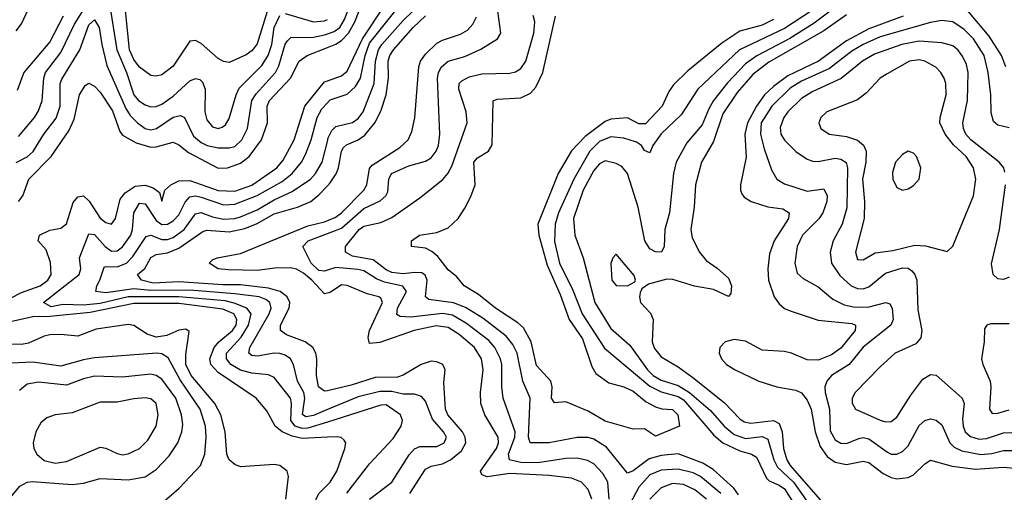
# Model space of a CAD drawing. Header units: inches. Extents: x 884549 to 1028252, y 526810 to 653624.
# Tile 183 of 256: x 938903 to 942413, y 571894 to 573578. Entities that reach past the tile are written whole.
import ezdxf

# ---------------------------------------------------------------- set-up
doc = ezdxf.new("R2010")
doc.units = ezdxf.units.IN
doc.header["$MEASUREMENT"] = 0
doc.layers.add('A9537', color=7, linetype='Continuous')
doc.layers.add('A9547', color=7, linetype='Continuous')

msp = doc.modelspace()

# ---------------------------------------------------------------- linework, layer by layer
at = {"layer": 'A9537', "color": 5}
for points, elevation in [([(939790, 573622.8), (939750, 573492.3), (939732.1, 573467.9), (939710, 573453), (939650, 573425.9), (939630, 573428.8), (939610, 573440.1), (939550, 573493.1), (939530, 573503.6), (939510, 573501.5), (939450, 573412.9), (939410, 573381.6), (939390, 573376.6), (939370, 573379.5), (939330, 573408.9), (939310, 573435.8), (939294.2, 573470), (939273.7, 573670)], 2480), ([(938890, 573538.7), (938910, 573562.9), (938943.7, 573636.3)], 2520), ([(938898.7, 573161.3), (938956.3, 573230), (938970, 573252.9), (938983.3, 573290), (938988.5, 573370), (938995.3, 573390), (939050, 573460.6), (939098.1, 573561.9), (939144.9, 573635.1)], 2460), ([(939221.4, 573641.4), (939249.3, 573470), (939283.9, 573390), (939309.8, 573310), (939326.9, 573290), (939350, 573274.5), (939370, 573267.9), (939390, 573268.6), (939410, 573277.3), (939450, 573305.6), (939510, 573360.1), (939530, 573368.8), (939544.8, 573364.8), (939554.9, 573354.9), (939564.1, 573330), (939563.4, 573250), (939570, 573221.3), (939590, 573196.6), (939610, 573190.1), (939624.8, 573195.2), (939636.3, 573203.7), (939650, 573226.2), (939674.3, 573310), (939685.7, 573334.3), (939765.7, 573414.3), (939789, 573450), (939801.5, 573490), (939810.7, 573550), (939830, 573592.6)], 2460), ([(939057.8, 573590), (939010, 573498.9), (938917.2, 573390), (938894.2, 573325.8)], 2480), ([(939850, 573599.9), (939950, 573570.3), (939990, 573573.5), (940000, 573578.3)], 2460), ([(938891, 573069), (938930, 573089.7), (938951.6, 573108.4), (938988.8, 573170), (939032.7, 573227.3), (939046.9, 573270), (939047.9, 573350), (939053.7, 573366.3), (939117.2, 573470), (939150, 573559.3), (939170, 573577.4), (939186.7, 573550), (939195.5, 573490), (939214.1, 573414.1), (939281.5, 573261.5), (939296.9, 573236.9), (939323.4, 573210), (939350, 573190.1), (939370, 573185.9), (939390.6, 573190), (939450, 573230.8), (939476.2, 573236.2), (939490, 573229.3), (939522.7, 573162.7), (939550, 573140.2), (939571.3, 573130), (939610, 573121.1), (939650, 573121.2), (939670, 573126.3), (939695.2, 573150), (939715.4, 573190), (939730.2, 573290), (939745.9, 573314.1), (939814.4, 573390), (939826.6, 573413.4), (939849.7, 573490.3), (939857.4, 573502.6), (939870, 573514.5), (939950, 573516.2), (939990, 573524.5), (940000, 573527.8)], 2440), ([(938898.8, 572930), (938914.3, 572950), (938935.9, 573010), (939015.1, 573090), (939078.4, 573181.6), (939096.7, 573223.3), (939116.4, 573310), (939136.3, 573343.7), (939150, 573351.3), (939170, 573340.5), (939190, 573319.1), (939233.4, 573253.4), (939259.7, 573179.7), (939270, 573166.6), (939318.8, 573138.8), (939370, 573123.5), (939390, 573124.4), (939450, 573141.3), (939470, 573132.4), (939504.3, 573104.3), (939610, 573049.5), (939643.5, 573050), (939690, 573066.8), (939720.9, 573090), (939765.5, 573150), (939786.1, 573210), (939785.7, 573270), (939793.2, 573290), (939868.1, 573370), (939899.9, 573430), (939928.1, 573450), (940000, 573478.6)], 2420), ([(938870, 572585.7), (938910, 572605.8), (938976.1, 572630), (939003.8, 572650), (939015.1, 572670), (939013.3, 572713.3), (938997.4, 572757.4), (938968.3, 572790), (938973.5, 572810), (939010, 572827.9), (939050, 572835.6), (939069.5, 572850.5), (939093.6, 572926.4), (939110, 572946.8), (939130.1, 572950.1), (939151.2, 572931.2), (939190, 572870.7), (939210, 572855.8), (939230, 572849.5), (939244.1, 572870), (939261.2, 572938.8), (939278.6, 572961.4), (939315.2, 572984.8), (939350, 572988.1), (939378.6, 572978.6), (939402, 572962), (939410, 572931.3), (939421, 572970), (939441.8, 572990), (939470, 573004), (939510, 573004.6), (939610, 572969.8), (939670, 572966.7), (939730, 572988.8), (939820.1, 573050), (939842.6, 573077.4), (939881.5, 573150), (939919.3, 573270), (939990, 573356.6), (940000, 573360.1)], 2380), ([(940000, 572144.5), (939930, 572122.5), (939910, 572121.6), (939884.5, 572130), (939869.4, 572150), (939872, 572210), (939867.9, 572230), (939810, 572303.4), (939790, 572312.6), (939730, 572318.2), (939690, 572328.8), (939655.4, 572350), (939639.7, 572370), (939640.3, 572390), (939692.7, 572447.3), (939718.7, 572490), (939728.8, 572530), (939713, 572550), (939668.2, 572568.2), (939635.7, 572575.7), (939470.4, 572590.4), (939290, 572591.1), (939190, 572567.2), (939130, 572560.9), (939056.6, 572563.4), (939015.2, 572555.2), (938987.4, 572570), (939115.6, 572670), (939121.1, 572690), (939116.2, 572730), (939150, 572814.7), (939170, 572812.3), (939208.3, 572770), (939230, 572753.8), (939250, 572754.2), (939270, 572768.6), (939298.9, 572810), (939305, 572830), (939310, 572890), (939330, 572924), (939350, 572922), (939390, 572862.1), (939410, 572848.1), (939430, 572849.2), (939450, 572861.7), (939470, 572883.1), (939492.5, 572927.5), (939510, 572947.3), (939530, 572949.8), (939550, 572945.6), (939630, 572918.7), (939670, 572920.7), (939750, 572951.5), (939838.7, 573001.3), (939874, 573030), (939907.6, 573070), (939922.3, 573097.7), (939942.1, 573150), (939963.4, 573230), (939979.8, 573260.2), (940000, 573281.6)], 2360), ([(940000, 572188.7), (939950, 572168), (939923.5, 572163.5), (939911.2, 572171.2), (939919.7, 572230), (939915.9, 572250), (939893.6, 572290), (939879.5, 572350), (939868.6, 572370), (939850, 572383.2), (939830, 572389.1), (939809.9, 572389.9), (939750, 572378.8), (939730, 572381.8), (939719.9, 572390), (939723.5, 572410), (939792.3, 572530), (939799.3, 572550), (939794.4, 572570), (939780.8, 572580.8), (939756.4, 572590), (939670, 572601.8), (939510, 572614), (939370, 572612.6), (939310, 572619), (939210, 572604.9), (939174.8, 572610), (939177.9, 572630), (939189.3, 572650), (939204, 572696), (939210, 572699.1), (939250, 572697.1), (939283.7, 572710), (939305.8, 572734.2), (939354.2, 572805.8), (939370, 572809.7), (939410, 572794.8), (939430, 572794.8), (939450, 572801.5), (939489.8, 572830.2), (939530, 572886.1), (939549.1, 572890.9), (939590, 572875.1), (939630, 572866.9), (939670, 572869.1), (939690, 572875.6), (939750, 572901), (939810, 572936.3), (939874, 572966), (939939.7, 573010), (939957.5, 573030), (939981.6, 573070), (940000, 573143.7)], 2340), ([(940000, 572256.2), (939990, 572253.9), (939968.4, 572270), (939961.5, 572310), (939962.3, 572370), (939958.6, 572390), (939948, 572410), (939920.7, 572430), (939854.6, 572454.6), (939832.5, 572470), (939832.2, 572490), (939863.9, 572550), (939865.5, 572570), (939857.1, 572590), (939831.5, 572610), (939790, 572622), (939690, 572633), (939627.3, 572632.7), (939470, 572644.4), (939379.4, 572639.4), (939337.8, 572650), (939322.6, 572670), (939348.8, 572691.2), (939370, 572730.1), (939390, 572741), (939430, 572747.1), (939470, 572763.6), (939556.4, 572823.6), (939570, 572828), (939650, 572821.7), (939705.6, 572834.4), (939750, 572851.2), (939810, 572885.8), (939893.6, 572910), (939940.5, 572930), (939970, 572953.6), (940000, 572985.5)], 2320), ([(940000, 572603.7), (939990, 572601.8), (939944.5, 572650), (939914.4, 572674.4), (939890, 572688.9), (939870, 572694.4), (939812.6, 572692.6), (939750, 572684.3), (939647, 572687), (939610, 572690.4), (939577.9, 572710), (939590, 572722.1), (939606.9, 572730), (939690, 572744.9), (939930, 572844), (939990, 572858.2), (940000, 572862.2)], 2280), ([(940000, 572685.3), (939990, 572682.2), (939970, 572684.6), (939942.2, 572710), (939912.3, 572770), (939931.4, 572790), (940000, 572816.1)], 2260), ([(940000, 572090.3), (939910, 572086), (939874.3, 572094.3), (939838.7, 572110), (939813.8, 572130), (939784, 572184), (939746.5, 572230), (939610, 572320.8), (939584.2, 572350), (939581.4, 572370), (939596.5, 572410), (939612.9, 572430), (939662.1, 572470), (939674.8, 572490), (939677, 572510), (939666.2, 572530), (939626.9, 572546.9), (939470, 572566.4), (939310, 572566.2), (939154.7, 572534.7), (939010, 572520.1), (938950, 572519.4), (938870, 572501.9)], 2380), ([(939851.5, 571870), (939861.3, 571950), (939856.4, 571970), (939830.9, 571990), (939810, 571992.9), (939690, 571985.1), (939670, 571992.7), (939650.3, 572010.3), (939641.2, 572030), (939636, 572110), (939620.6, 572170), (939598.3, 572210), (939514.4, 572310), (939495.4, 572350), (939495.2, 572384.8), (939506.6, 572466.6), (939495.5, 572475.5), (939470, 572471.9), (939427.8, 572452.2), (939390, 572447.4), (939357.1, 572457.1), (939310, 572488.7), (939290, 572491.6), (939175.7, 572475.7), (939110, 572449.9), (939050, 572456.4), (939010, 572454.8), (938989.7, 572450.3), (938934.7, 572425.3), (938910, 572420.3), (938810, 572423.5)], 2420), ([(939410, 571855.3), (939471.5, 571908.5), (939547.2, 571990), (939563.1, 572030), (939567.6, 572090), (939565.2, 572130), (939545.9, 572190), (939475, 572295), (939432.9, 572372.9), (939410, 572387), (939391.8, 572390), (939170, 572372.7), (939130, 572366.1), (939050, 572343.4), (938950, 572358), (938846.6, 572353.4)], 2440), ([(938866, 571870), (938903.4, 571916.6), (938929.9, 571930.1), (938947.6, 571932.4), (939090, 571921.9), (939130, 571926.8), (939190, 571942.9), (939290, 571938), (939350, 571948.9), (939390, 571975), (939436.2, 572023.8), (939466.4, 572070), (939481.5, 572110), (939484.3, 572135.7), (939479.9, 572170), (939459.3, 572230), (939410, 572297), (939390, 572310.8), (939370, 572315.4), (939270, 572304.7), (939170, 572307.6), (939130, 572298.4), (939070, 572275.4), (938970, 572286.2), (938930, 572279.4), (938902.9, 572257.1)], 2460), ([(940000, 571757.1), (939991.2, 571770), (939960.8, 571850), (939960.1, 571870), (939970, 571889.5), (940000, 571920.3)], 2380)]:
    msp.add_lwpolyline(points, dxfattribs=dict(at, elevation=elevation))
at = {"layer": 'A9537', "color": 5, "elevation": 2480}
msp.add_lwpolyline([(939350, 572230.4), (939310, 572227.2), (939250, 572214.8), (939190, 572215.8), (939090, 572177.3), (939030, 572169.9), (939000, 572160), (938978.9, 572141.1), (938960.1, 572110), (938951.4, 572070), (938953.6, 572050), (938964.2, 572030), (938990, 572007.9), (939030, 571997.9), (939070, 572003.9), (939190, 572055), (939210, 572051.5), (939250, 572031.9), (939270, 572028.1), (939290, 572030.7), (939329.6, 572050.4), (939360.4, 572079.6), (939389.9, 572130), (939397.1, 572170), (939389.1, 572210), (939370, 572227.3)], close=True, dxfattribs=at)
at = {"layer": 'A9547', "color": 5}
for points, elevation in [([(940000, 573360.1), (940050, 573377.3), (940070, 573394.4), (940124.7, 573510), (940210, 573637.2), (940290, 573737.8), (940309.6, 573790), (940314.6, 573865.4), (940312, 573990), (940263.3, 574190), (940239.3, 574370), (940238, 574462), (940249.2, 574669.2), (940239.7, 574730), (940235.7, 574810), (940217.7, 574870), (940196.5, 574896.5), (940170, 574913.3), (940130, 574923), (940050, 574929.5), (940007.5, 574947.5), (940000, 574953.5)], 2380), ([(940000, 573478.6), (940030, 573490.5), (940050, 573503.2), (940074.8, 573530), (940097.4, 573570), (940128.5, 573650), (940179, 573730), (940199.6, 573790), (940198.1, 573870), (940219.1, 574010), (940216.2, 574103.8), (940198.7, 574190), (940199.1, 574250), (940177, 574370), (940156, 574570), (940135.3, 574650), (940108.1, 574728.1), (940092.9, 574752.9), (940050, 574790.9), (940012.8, 574832.8), (940000, 574841.5)], 2420), ([(940000, 573527.8), (940024.2, 573535.8), (940044.1, 573550), (940061.4, 573578.6), (940095.4, 573670), (940135.2, 573730), (940153.9, 573790), (940149.5, 573870), (940177.6, 574050), (940174.3, 574110), (940160.5, 574190), (940164.9, 574270), (940124.5, 574530), (940068.3, 574688.3), (940053, 574713), (940000, 574777.1)], 2440), ([(940000, 573143.7), (940003.3, 573156.7), (940016.3, 573183.7), (940030, 573196.8), (940090, 573212.1), (940110, 573225.9), (940127.5, 573250), (940166.3, 573350), (940171.6, 573430), (940181.7, 573470), (940193.8, 573490), (940270, 573575.5), (940368.9, 573671.1)], 2340), ([(941850, 573652.8), (941734.9, 573565.1), (941648.9, 573511.1), (941530.4, 573449.6), (941490, 573420.4), (941426.8, 573353.2), (941376.6, 573290), (941359.4, 573260.6), (941336.2, 573203.8), (941281.4, 573138.6), (941243.9, 573070), (941234.4, 573030), (941219.7, 572890), (941203.3, 572830), (941200.2, 572770), (941190.8, 572749.2), (941170, 572750.8), (941150, 572761.5), (941132.1, 572790), (941107.4, 572910), (941070, 573029.8), (941050, 573055.3), (941030, 573065), (940990, 573075.5), (940970, 573064.5), (940950, 573041.1), (940911.7, 572970), (940877.3, 572870), (940882.4, 572810), (940912, 572730), (940953.6, 572570), (941010, 572478.3), (941078.4, 572418.4), (941140.8, 572330), (941161.4, 572310), (941190, 572293.2), (941250, 572274.1), (941290.3, 572250.3), (941365.3, 572185.3), (941414, 572130), (941450, 572099.6), (941490, 572086.3), (941550, 572093.3), (941570, 572082.9), (941591.2, 572010), (941604.3, 571984.2), (941662.1, 571930), (941718.3, 571850)], 2260), ([(942418.3, 573410), (942403.4, 573450), (942359.2, 573519.2), (942270, 573624.3)], 2320), ([(940000, 573281.6), (940010, 573292.2), (940070, 573313), (940100.6, 573339.4), (940117.4, 573370), (940135.1, 573450), (940150, 573494.2), (940250, 573619.2)], 2360), ([(940000, 572816.1), (940050, 572835.1), (940130, 572905.2), (940187.6, 572932.4), (940207.8, 572950), (940215.1, 572964.9), (940219, 573010), (940228.7, 573030), (940290, 573056.9), (940350, 573074.4), (940370, 573085.9), (940387.7, 573110), (940395.6, 573130), (940401, 573170), (940392.9, 573370), (940396.6, 573390), (940406.8, 573410), (940430, 573430.1), (940490, 573446.3), (940546.6, 573473.4), (940606.4, 573510), (940618.5, 573530), (940607.7, 573607.7)], 2260), ([(940000, 572985.5), (940010, 572996.1), (940031.3, 573028.7), (940039.5, 573050), (940050.2, 573109.8), (940057.7, 573122.3), (940068.1, 573131.9), (940110, 573150.1), (940133.9, 573166.1), (940169.6, 573210.4), (940190, 573251.6), (940209.9, 573310), (940217.5, 573370), (940216.7, 573430), (940223, 573450), (940235.2, 573470), (940306.3, 573550), (940350, 573591.2)], 2320), ([(940000, 572862.2), (940027.1, 572872.9), (940049.9, 572890), (940129.6, 572970), (940140.4, 572990), (940150, 573047.9), (940160, 573060), (940258, 573122), (940288.3, 573150), (940300.7, 573179.3), (940311.3, 573228.7), (940326.5, 573410), (940332.4, 573430), (940350, 573455.2), (940390, 573494.1), (940410, 573505.4), (940474, 573526), (940499.3, 573540.7), (940518.5, 573561.5), (940531.4, 573588.6)], 2280), ([(941465.6, 571885.7), (941449.4, 571909.4), (941374.8, 571974.8), (941337.8, 571997.8), (941250, 572031.4), (941190, 572025.8), (941146.5, 572013.5), (941090, 571970.4), (941070, 571962.5), (940994.8, 572054.8), (940950, 572083.7), (940930, 572089.5), (940890, 572089.6), (940790, 572069.9), (940722.7, 572070), (940717.3, 572090), (940723.3, 572230), (940696.3, 572290), (940676.2, 572390), (940660.7, 572420.7), (940637.4, 572450), (940554.1, 572514.1), (940492.8, 572552.8), (940450, 572568.9), (940361.3, 572581.3), (940349.9, 572590), (940356.2, 572650), (940348.3, 572668.3), (940336.3, 572676.3), (940310, 572677.7), (940270, 572672.3), (940230, 572677.8), (940210, 572686.2), (940162.7, 572722.7), (940090, 572735.6), (940064.4, 572750), (940064.5, 572770), (940113.1, 572830), (940130, 572842.2), (940190, 572855.9), (940230, 572873.1), (940330, 572943.2), (940411.2, 573008.8), (940429.9, 573030.1), (940444, 573056), (940497.8, 573210), (940495.1, 573250), (940468.7, 573330), (940469.9, 573350.1), (940479.4, 573360.6), (940505.9, 573374.1), (940550, 573384.6), (940650, 573387.6), (940670, 573392.1), (940690, 573403.9), (940706.9, 573430), (940736.3, 573530), (940739.7, 573570), (940733, 573593)], 2240), ([(941590, 573578.2), (941550, 573558.5), (941470, 573536.7), (941406, 573494), (941284.5, 573395.5), (941234.4, 573345.6), (941217.5, 573322.5), (941193.6, 573270), (941133.5, 573206.5), (941110, 573206.9), (941070, 573228.2), (941010, 573223.3), (940990, 573214.6), (940918.4, 573161.6), (940870, 573111.2), (940823.2, 573030), (940750.4, 572850), (940753.5, 572810), (940783.3, 572703.3), (940830, 572598.5), (940861.7, 572510), (940910, 572441.2), (940942.8, 572342.8), (940957.5, 572317.5), (941003.7, 572283.7), (941056.4, 572270), (941090, 572254.2), (941136.8, 572216.8), (941170, 572198.9), (941192, 572192), (941230, 572189.2), (941249.2, 572170), (941255.6, 572130), (941170, 572093.6), (941130, 572119.7), (941090, 572119.3), (940990, 572148), (940930, 572183.7), (940850, 572217), (940810, 572212.6), (940798.9, 572230), (940801, 572270), (940796.2, 572290), (940745.8, 572345.8), (940725.9, 572430), (940699.6, 572479.6), (940678.4, 572498.4), (940598.8, 572550), (940538.5, 572598.5), (940487.8, 572630), (940461.6, 572661.6), (940430, 572686.4), (940394.2, 572734.2), (940372.4, 572752.4), (940350, 572763.4), (940299.6, 572770), (940299.8, 572790), (940328, 572810), (940390, 572819.5), (940430, 572836.3), (940465.8, 572870), (940490, 572906.3), (940511.7, 572948.3), (940526.5, 572990), (940522.5, 573070), (940534.5, 573085.5), (940573.8, 573110), (940587.7, 573132.3), (940590.8, 573289.2), (940605.5, 573294.5), (940690, 573299.1), (940723.9, 573316.1), (940742.8, 573337.2), (940768, 573390), (940813.5, 573590)], 2220), ([(941725.5, 573610), (941630, 573546.5), (941469.5, 573470.5), (941320.8, 573330), (941261, 573239), (941190, 573171.2), (941160.2, 573130), (941150, 573103.6), (941130, 573111.6), (941119.8, 573130), (941101.6, 573141.6), (941056.3, 573156.3), (941010, 573160), (940970, 573143.8), (940935.3, 573110), (940878.7, 573010), (940823.9, 572890), (940812.4, 572850), (940810, 572787.3), (940827.1, 572710), (940874.5, 572614.5), (940908.5, 572530), (940988.1, 572408.1), (941150, 572272.6), (941190, 572251.7), (941250, 572235.4), (941270, 572223.7), (941377.8, 572097.8), (941410, 572070.3), (941470, 572041.9), (941512, 572030), (941530, 572019), (941565.1, 571945), (941574.5, 571934.5), (941610, 571920.1), (941630, 571906.7), (941703.3, 571790)], 2240), ([(941850, 573595.6), (941770, 573538.6), (941573.7, 573426.3), (941517, 573383), (941461, 573319), (941410, 573242.5), (941376.3, 573143.7), (941334, 573070), (941311.9, 572990), (941307.2, 572910), (941296.2, 572830), (941300.2, 572800.2), (941326.2, 572750), (941350, 572720.2), (941390, 572693), (941430, 572656.6), (941441.1, 572630), (941438, 572602), (941430, 572592.3), (941376.2, 572616.2), (941308.1, 572628.1), (941232, 572652), (941210, 572653.9), (941144.6, 572635.4), (941120.9, 572619.1), (941114.7, 572605.3), (941112.3, 572590), (941116.3, 572570), (941151.8, 572531.8), (941161.3, 572510), (941157.8, 572430), (941166.2, 572406.2), (941190, 572377.2), (941250, 572341.5), (941303, 572303), (941414.1, 572214.1), (941470, 572155.6), (941485.3, 572145.3), (941510, 572140.8), (941590, 572150.5), (941610, 572139.2), (941620.9, 572110), (941626.1, 572050), (941637.8, 572010), (941649.8, 571990), (941806.1, 571810)], 2280), ([(942052, 573590), (941930, 573545.7), (941850, 573502), (941751, 573430), (941641.9, 573378.1), (941590, 573339.9), (941558.3, 573310), (941529.3, 573270), (941497.8, 573210), (941488.7, 573170), (941492.3, 573087.7), (941472.5, 572990), (941472.4, 572970), (941477.7, 572957.7), (941486, 572946), (941510.3, 572930), (941570, 572910.6), (941623.8, 572903.8), (941646.2, 572890), (941643.9, 572870), (941592.6, 572790), (941575.7, 572744.3), (941570.4, 572690), (941571.9, 572650), (941593, 572590), (941610, 572565.7), (941630, 572549.3), (941650, 572540.1), (941750, 572507.1), (941870, 572496), (941883.2, 572490), (941883.1, 572483.1), (941881.5, 572470), (941830, 572407.7), (941796.5, 572383.5), (941750, 572365.2), (941710, 572366.3), (941654.8, 572390), (941630, 572395.3), (941550, 572400.6), (941490, 572432.8), (941450, 572438), (941417.7, 572430), (941398.5, 572410), (941396.6, 572390), (941405.1, 572370), (941423.3, 572350), (941453.8, 572330), (941538.4, 572290), (941602.3, 572270), (941670, 572257.5), (941690, 572248.3), (941710, 572222.1), (941725.1, 572190), (941739.4, 572110), (941757.2, 572057.2), (941781.9, 572021.9), (941810, 572002), (941850, 571993.5), (941910, 572005.2), (941930, 571999.9), (941980.8, 571960.8), (942010, 571946.4), (942030, 571942), (942070, 571947), (942090, 571956.9), (942130, 571995.9), (942150, 572008.4), (942227.4, 571987.4), (942310, 571976.9), (942410, 571983.4), (942450, 571979.9)], 2320), ([(942430, 573192.1), (942390, 573202.4), (942374.9, 573214.9), (942366.2, 573246.2), (942365.1, 573310), (942355.7, 573390), (942341.1, 573450), (942302.8, 573510), (942270, 573542.9), (942230, 573570.7), (942190, 573574.9), (942150, 573568.2), (941970, 573516.5), (941910, 573490), (941870, 573466.3), (941790, 573404.1), (941690, 573358.9), (941650, 573334.3), (941584.4, 573270), (941546.5, 573210), (941544.1, 573170), (941557.4, 573117.4), (941582.8, 573042.8), (941602.2, 573010), (941630, 572993.5), (941710, 572967.2), (941770, 572975.5), (941781.4, 572950), (941780.1, 572930), (941765.6, 572890), (941751.7, 572868.3), (941693.4, 572810), (941674.8, 572770), (941666.1, 572710), (941674.8, 572674.8), (941695.7, 572655.7), (941750, 572626.6), (941802.2, 572582.2), (941842.1, 572562.1), (941875.1, 572555.1), (941926.4, 572553.6), (941990.8, 572570.8), (942005.3, 572565.3), (942013.8, 572550), (942016.4, 572510), (942008.7, 572490), (941910, 572411.8), (941860.1, 572350), (941796.6, 572310), (941780.1, 572290), (941773.3, 572270), (941774, 572250), (941790.1, 572190), (941792.7, 572112.7), (941810, 572081.4), (941830, 572069.2), (941850, 572067.5), (941894.1, 572085.9), (941910, 572089.3), (941930, 572084.8), (941997.3, 572037.3), (942010, 572030.5), (942030, 572030.5), (942050, 572040.1), (942070, 572059.5), (942110, 572132.3), (942130, 572150.1), (942150, 572155.7), (942170, 572151.3), (942190, 572134.6), (942219.2, 572070), (942234.8, 572054.8), (942262, 572042), (942330, 572028.5), (942368.2, 572031.8), (942410, 572043.5), (942510, 572042.9)], 2340), ([(942415.2, 573035.2), (942411.1, 573050), (942394.4, 573070), (942293.8, 573150), (942276, 573170), (942267.3, 573190), (942265.8, 573210), (942281.7, 573290), (942284.6, 573390), (942278.1, 573418.1), (942265.3, 573445.3), (942248.8, 573468.8), (942230, 573484.2), (942190, 573496), (942110, 573500.8), (942048.2, 573490), (941950, 573455.6), (941907.7, 573430), (941831.7, 573368.3), (941730, 573321.9), (941690, 573297.3), (941641.4, 573250), (941627.5, 573230), (941613.6, 573193.6), (941616.4, 573170), (941630, 573148.5), (941670, 573108.3), (941710, 573080.5), (941730, 573073.3), (941750, 573072.7), (941810, 573084), (941830, 573080.8), (941848.8, 573068.8), (941853.8, 573050), (941852.1, 572907.9), (941835.4, 572850), (941803, 572790), (941792.3, 572750), (941797.6, 572710), (941826.3, 572666.3), (941867.6, 572630), (941890, 572620.1), (941910, 572619.1), (941930, 572626), (941990, 572674.8), (942050, 572693.7), (942070, 572692.3), (942083.4, 572683.4), (942094.3, 572670), (942101.6, 572650), (942104.6, 572544.6), (942118.8, 572470), (942115.6, 572444.4), (942097.4, 572422.6), (942024.5, 572390), (941970, 572341.3), (941881.3, 572250), (941871.3, 572230), (941871.3, 572211.3), (941882.3, 572190), (941970, 572151.3), (941990, 572145.1), (942010, 572146), (942030, 572161.6), (942079.7, 572240.3), (942123.2, 572296.8), (942150, 572314.2), (942170, 572311.3), (942263.2, 572230), (942270.1, 572210), (942264.4, 572155.6), (942266.4, 572130), (942273.7, 572110), (942292.5, 572092.5), (942323.9, 572083.9), (942350, 572085.4), (942410, 572105.6), (942470, 572108.6)], 2360), ([(942430, 572661), (942410, 572652.6), (942390, 572654.3), (942373, 572670), (942367.8, 572707.8), (942395.9, 572830), (942416.9, 572990)], 2360), ([(941005, 571870), (940999.6, 571930), (940981.6, 571961.7), (940950, 571995), (940926.9, 572006.9), (940890, 572015.2), (940850, 572014.9), (940750, 571998.9), (940690, 572000.5), (940649.5, 572010), (940645.1, 572030), (940667.9, 572090), (940669, 572110), (940626.4, 572230), (940621.7, 572270), (940621.8, 572350), (940617.3, 572370), (940596.9, 572410), (940575.2, 572435.2), (940496, 572496), (940445.8, 572525.8), (940410, 572531.2), (940297.7, 572517.7), (940259.9, 572519.9), (940247.7, 572527.7), (940249.9, 572549.9), (940282, 572610), (940268.6, 572628.6), (940203.3, 572643.3), (940175, 572655), (940130, 572683.5), (940108.4, 572688.4), (940030, 572694.5), (940000, 572685.3)], 2260), ([(940942.8, 571870), (940930, 571904), (940905.8, 571930), (940870, 571944.5), (940790, 571953.6), (940650, 571960.9), (940569.7, 571949.7), (940550, 571955.8), (940545.8, 571970), (940602.4, 572050), (940609.6, 572070), (940609.2, 572090), (940561.6, 572170), (940546.4, 572210), (940545.5, 572250), (940555.6, 572330), (940549.6, 572370), (940524.6, 572410), (940470, 572456.6), (940430, 572481.1), (940387.7, 572487.7), (940309.5, 572470.5), (940187.5, 572427.5), (940150, 572424), (940145.4, 572445.4), (940150.3, 572470), (940196.9, 572570), (940190, 572585.8), (940183.5, 572590), (940141.2, 572601.2), (940070, 572631.5), (940050, 572632.9), (940010, 572605.7), (940000, 572603.7)], 2280), ([(942430, 572493.9), (942365.1, 572494.9), (942350.4, 572489.6), (942343.1, 572476.9), (942341.3, 572430), (942332.1, 572370), (942336.4, 572350), (942362.6, 572290), (942365.2, 572270), (942360.7, 572190), (942370, 572174.9), (942390, 572175.8), (942430, 572188.3)], 2380), ([(940293.7, 571890), (940350, 571976.8), (940370, 571987.3), (940410, 571995.4), (940439.4, 572010), (940478, 572042), (940494, 572070), (940491.4, 572090), (940481.2, 572110), (940429.3, 572170), (940421.2, 572190), (940414.5, 572285.5), (940419.3, 572330), (940411.2, 572350), (940390, 572359.4), (940370, 572361.1), (940334.4, 572350), (940270, 572311.5), (940250, 572304.2), (940170, 572302.7), (940084.3, 572275.7), (940000, 572256.2)], 2320), ([(940149.9, 571870), (940229.9, 571930.1), (940291.8, 572028.2), (940310, 572049.1), (940330, 572057.3), (940390, 572056.8), (940415.9, 572070), (940424.2, 572090), (940413.5, 572110), (940374.9, 572154.9), (940350, 572218.4), (940335.9, 572235.9), (940310, 572244.3), (940270, 572243.3), (940230, 572253.1), (940187.2, 572252.8), (940110, 572234.1), (940000, 572188.7)], 2340), ([(940068.9, 571891.1), (940150, 571995.8), (940234.5, 572085.5), (940262.5, 572130), (940267.8, 572150), (940261.1, 572170), (940210, 572205.9), (940190, 572204.2), (940000, 572144.5)], 2360), ([(940000, 571920.3), (940009.5, 571930), (940034.2, 571970), (940062, 572050), (940065.5, 572070), (940059.9, 572079.9), (940049.3, 572089.3), (940031.9, 572091.9), (940000, 572090.3)], 2380), ([(941402.2, 571890), (941330, 571949.9), (941303.6, 571963.6), (941250, 571976), (941190, 571973.5), (941150, 571955.8), (941110, 571912.8), (941076.7, 571850)], 2260), ([(941352, 571870), (941310, 571902.6), (941270, 571922.2), (941230, 571925.3), (941189.5, 571910), (941150, 571869.2)], 2280)]:
    msp.add_lwpolyline(points, dxfattribs=dict(at, elevation=elevation))
for points, elevation in [([(942110, 573434.8), (942075.2, 573430), (941995.1, 573384.9), (941970, 573369), (941922.4, 573317.6), (941890, 573291.9), (941780.2, 573250), (941759.2, 573230), (941752.2, 573210), (941758.5, 573190), (941788.5, 573170), (941850, 573161.7), (941890, 573149.1), (941911.2, 573131.2), (941920.1, 573110), (941919.9, 573070), (941907.2, 573010), (941914.8, 572930), (941913.2, 572870), (941882.4, 572750), (941890, 572723.9), (941910, 572722.3), (941952.9, 572747.1), (942016, 572756), (942094.2, 572774.2), (942132.2, 572772.2), (942210, 572752.2), (942230, 572770.5), (942303.4, 572950), (942311.4, 573010), (942303, 573050), (942277.7, 573090), (942232.4, 573132.4), (942202.1, 573170), (942183.6, 573210), (942184.6, 573230), (942205.5, 573310), (942204.7, 573350), (942199.2, 573370), (942187.1, 573390), (942168.5, 573408.5), (942130, 573430.3)], 2380), ([(942070, 573109.9), (942050, 573098.2), (942025.8, 573070), (942014, 573034), (942015.9, 573010), (942030, 572979.8), (942050, 572970.8), (942070, 572975.4), (942090, 572987.1), (942109.9, 573010.1), (942115.3, 573050), (942100.5, 573090), (942090, 573102.9)], 2420), ([(941030, 572742.7), (941017.3, 572730), (941010.4, 572709.6), (941013.4, 572650), (941030, 572630.4), (941070, 572629.2), (941096.4, 572643.6), (941098.9, 572650), (941093.1, 572666.9)], 2280)]:
    msp.add_lwpolyline(points, close=True, dxfattribs=dict(at, elevation=elevation))

doc.saveas('drawing.dxf')
